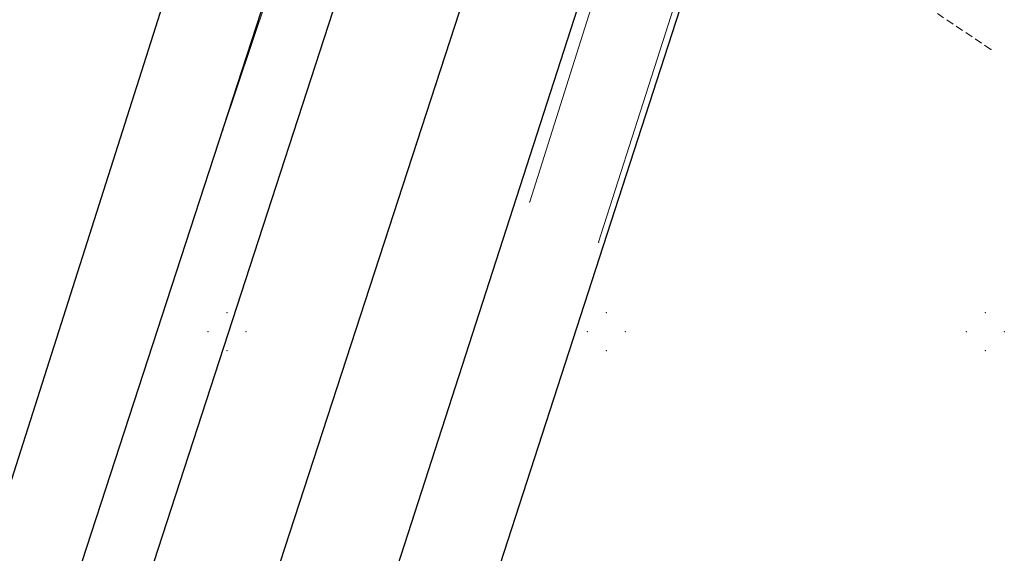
# Model space of a CAD drawing. Header units: metres. Extents: x 6599594 to 6600699, y 5687867 to 5691114.
# Tile 2 of 256: x 6599773 to 6599902, y 5688421 to 5688491. Entities that reach past the tile are written whole.
import ezdxf

# ---------------------------------------------------------------- set-up
doc = ezdxf.new("R2010")
doc.units = ezdxf.units.M
doc.header["$MEASUREMENT"] = 0
for name, pattern in [('1', [0]), ('GUK', [2, 1.5, -0.5]), ('GUZ', [1, 0.5, -0.5]), ('KOU', [1.5, 1, -0.5]), ('UPE', [0]), ('UPW', [0])]:
    doc.linetypes.add(name, pattern=pattern)
doc.layers.get('0').update_dxf_attribs({"color": 253, "linetype": 'CONTINUOUS', "lineweight": 13})
for name, color, linetype, lineweight in [('Dzialki', 130, '1', 30), ('Kontury', 252, 'GUK', 9), ('SDRPK_L_4', 252, 'KOU', 9), ('UEEPON_L_0', 1, 'UPE', 9), ('UWWPM_L_0', 5, 'UPW', 9), ('Uzytki', 252, 'GUZ', 9)]:
    doc.layers.add(name, color=color, linetype=linetype, lineweight=lineweight)

msp = doc.modelspace()

# ---------------------------------------------------------------- linework, layer by layer
for p in [(6599900.74, 5688487.26), (6599789.458, 5688486.624), (6599799.44, 5688476.63), (6599839, 5688470.29), (6599839.92, 5688467.12), (6599848.99, 5688461.8), (6599818.33, 5688454.36), (6599800, 5688452.5), (6599850, 5688452.5), (6599900, 5688452.5), (6599797.5, 5688450), (6599802.5, 5688450), (6599847.5, 5688450), (6599852.5, 5688450), (6599897.5, 5688450), (6599902.5, 5688450), (6599800, 5688447.5), (6599850, 5688447.5), (6599900, 5688447.5), (6599840.6, 5688433.53)]:
    msp.add_point(p)
at = {"layer": 'Dzialki', "linetype": 'CONTINUOUS'}
for p, q in [((6599593.92, 5687872.83), (6599807.96, 5688544.7)), ((6599602.07, 5687869.81), (6599819.14, 5688537.26)), ((6599610.77, 5687867.4), (6599826.92, 5688532.09)), ((6599735.06, 5688198.78), (6599840.56, 5688522.61)), ((6599780.55, 5688289.21), (6599853.29, 5688514.57)), ((6599792.57, 5688285.32), (6599864.47, 5688507.16))]:
    msp.add_line(p, q, dxfattribs=at)
at = {"layer": 'Kontury', "flags": 128}
msp.add_lwpolyline([(6599840.6, 5688433.53), (6599864.47, 5688507.16)], dxfattribs=at)
at = {"layer": 'SDRPK_L_4', "flags": 128}
msp.add_lwpolyline([(6599900.74, 5688487.26), (6599858.628, 5688515.338)], dxfattribs=at)
at = {"layer": 'UEEPON_L_0', "linetype": 'Continuous', "flags": 128}
msp.add_lwpolyline([(6599862.96, 5688505.5), (6599848.99, 5688461.8)], dxfattribs=at)
at = {"layer": 'UWWPM_L_0', "linetype": 'Continuous', "flags": 128}
for points in [[(6599820.78, 5688540.21), (6599799.44, 5688476.63)], [(6599839.92, 5688467.12), (6599853.89, 5688511.42)]]:
    msp.add_lwpolyline(points, dxfattribs=at)
at = {"layer": 'Uzytki', "flags": 128}
for points in [[(6599840.56, 5688522.61), (6599818.33, 5688454.36)], [(6599839, 5688470.29), (6599853.29, 5688514.57)], [(6599840.6, 5688433.53), (6599864.47, 5688507.16)]]:
    msp.add_lwpolyline(points, dxfattribs=at)

doc.saveas('drawing.dxf')
